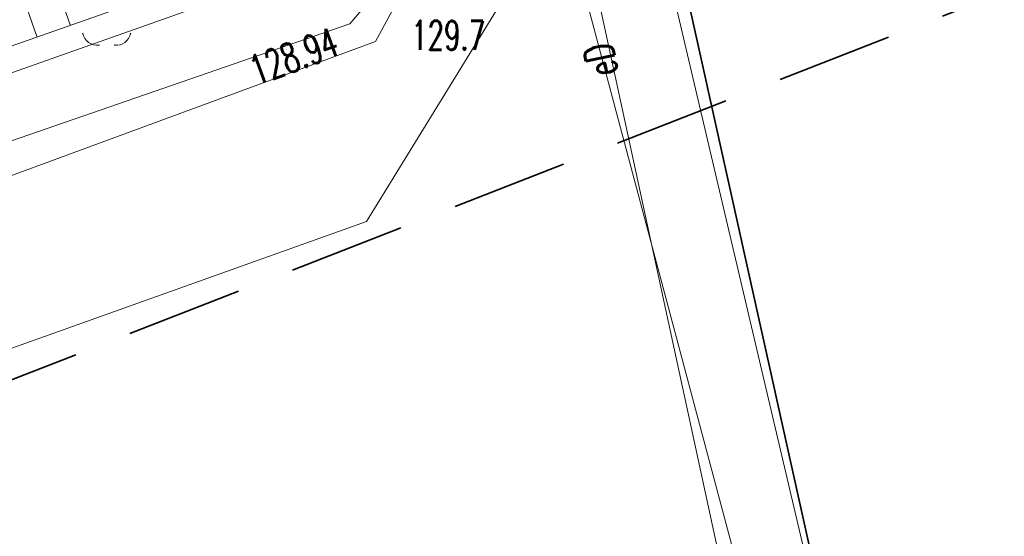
# Model space of a CAD drawing. Header units: metres. Extents: x 6496648 to 6497944, y 5962794 to 5963351.
# Tile 61 of 88: x 6497410 to 6497435, y 5963072 to 5963085. Entities that reach past the tile are written whole.
import ezdxf

# ---------------------------------------------------------------- set-up
doc = ezdxf.new("R2010")
doc.units = ezdxf.units.M
doc.header["$MEASUREMENT"] = 0
doc.linetypes.add('L_0_04', pattern=[1.5, 1, -0.5])
for name, color, linetype, lineweight in [('000_INNE__NIEZYDENTYFIKOWANE_', 8, 'CONTINUOUS', 13), ('217_GRANICA_KONTURU_KLASYFIKCYJNEGO', 8, 'CONTINUOUS', 13), ('218_GRANICA_UzYTKU', 8, 'CONTINUOUS', 13), ('219_LINIA_GRANICY', 3, 'CONTINUOUS', 35), ('drzewo_lisciaste__punkt_', 8, 'CONTINUOUS', 13), ('OGRODZENIE_TRWAlE__LINIA_', 8, 'CONTINUOUS', 13), ('PRZEWoD_ELEKTROENERGETYCZNY__LINIA_', 1, 'CONTINUOUS', 13), ('PRZEWoD_ELEKTROENERGETYCZNY__LINIA__ATR1', 1, 'CONTINUOUS', 13), ('PRZEWoD_TELEKOMUNIKACYJNY__LINIA_', 30, 'CONTINUOUS', 13), ('PUNKT_O_OKREsLONEJ_WYSOKOsCI__SIEc_ELEKTROENERGETYCZNA__ATR3', 1, 'CONTINUOUS', 13), ('PUNKT_WYSOKOsCIOWY_NATURALNY_ATR2', 8, 'CONTINUOUS', 13), ('SKARPA_NIEUMOCNIONA__POWIERZCHNIA_', 8, 'CONTINUOUS', 13), ('ZAKRES', 190, 'L_0_04', 35)]:
    doc.layers.add(name, color=color, linetype=linetype, lineweight=lineweight)
doc.styles.get("Standard").update_dxf_attribs({"font": 'simplex.shx'})

msp = doc.modelspace()

# ---------------------------------------------------------------- linework, layer by layer
at = {"layer": '000_INNE__NIEZYDENTYFIKOWANE_', "flags": 128}
for points in [[(6497411.22, 5963084.88), (6497410.32, 5963087.43)], [(6497410.36, 5963084.58), (6497409.92, 5963085.85)]]:
    msp.add_lwpolyline(points, dxfattribs=at)
at = {"layer": '217_GRANICA_KONTURU_KLASYFIKCYJNEGO', "flags": 128}
msp.add_lwpolyline([(6497432.49, 5963061.46), (6497425.44, 5963093.23)], dxfattribs=at)
at = {"layer": '218_GRANICA_UzYTKU', "flags": 128}
msp.add_lwpolyline([(6497425.44, 5963093.23), (6497432.49, 5963061.46)], dxfattribs=at)
at = {"layer": '219_LINIA_GRANICY', "flags": 128}
msp.add_lwpolyline([(6497425.44, 5963093.23), (6497432.49, 5963061.46)], dxfattribs=at)
at = {"layer": 'drzewo_lisciaste__punkt_'}
for centre, radius, start, end in [((6497411.924, 5963084.742), 0.388, 191.2505, 275.2328), ((6497412.407, 5963084.734), 0.375, 263.0061, 349.558)]:
    msp.add_arc(centre, radius, start, end, dxfattribs=at)
for p in [(6497411.54, 5963084.66), (6497412.78, 5963084.66), (6497411.69, 5963084.43), (6497411.96, 5963084.36), (6497412.36, 5963084.36), (6497412.63, 5963084.43)]:
    msp.add_point(p, dxfattribs=at)
at = {"layer": 'OGRODZENIE_TRWAlE__LINIA_', "flags": 128}
for points in [[(6497459.87, 5963102.56), (6497454.93, 5963100.55), (6497446.39, 5963097.38), (6497442.68, 5963096.05), (6497436.51, 5963094.11), (6497425.93, 5963090.88), (6497425.9, 5963089.38), (6497432.11, 5963062.95), (6497432.34, 5963061.89)], [(6497425.9, 5963089.38), (6497378.41, 5963072.58)]]:
    msp.add_lwpolyline(points, dxfattribs=at)
at = {"layer": 'PRZEWoD_ELEKTROENERGETYCZNY__LINIA_', "flags": 128}
for points in [[(6497487.45, 5963156.14), (6497489.85, 5963140.11), (6497477.09, 5963135.33), (6497465.18, 5963130.88), (6497457.06, 5963127.84), (6497447.51, 5963124.47), (6497428.41, 5963117.7), (6497428.38, 5963117.54), (6497426.62, 5963106.69), (6497425.35, 5963100.64), (6497423.43, 5963092.54), (6497423.39, 5963092.39), (6497419.09, 5963084.45), (6497394.13, 5963075.26), (6497377.5, 5963069.25), (6497359.4, 5963063.1), (6497344.68, 5963058.25), (6497337.97, 5963056.06), (6497319.61, 5963049.11), (6497313.85, 5963046.98), (6497305.53, 5963044.47), (6497298.28, 5963042.49), (6497271.23, 5963037.68)], [(6497486.85, 5963134.14), (6497489.83, 5963133.98), (6497489.84, 5963134.39), (6497491.12, 5963135.66), (6497490.96, 5963137.82), (6497477.64, 5963133.07), (6497444.82, 5963122.94), (6497428.73, 5963117.78), (6497411.52, 5963111.48), (6497410.88, 5963110.06), (6497419.17, 5963085.79), (6497418.43, 5963084.91), (6497368.11, 5963067.51), (6497326.52, 5963052.82), (6497303.09, 5963044.9), (6497255.44, 5963037.56), (6497250.69, 5963036.83), (6497248.79, 5963035.15), (6497247.28, 5963029.41), (6497246.67, 5963025.67), (6497246.14, 5963022.99)], [(6497486.85, 5963134.14), (6497486.84, 5963134.49), (6497467.01, 5963127.59), (6497425.64, 5963109.51), (6497421.91, 5963107.09), (6497418.45, 5963104.84), (6497419.94, 5963101.01), (6497422.86, 5963093.51), (6497423.45, 5963091.99), (6497430.25, 5963060.57), (6497393.49, 5963047.41)], [(6497486.85, 5963134.14), (6497482.7, 5963129.86), (6497458.38, 5963121.49), (6497436.52, 5963113.03), (6497420.35, 5963107.1), (6497417.5, 5963105.06), (6497422.72, 5963092.33), (6497428.65, 5963070.07), (6497429.47, 5963066.34), (6497431.37, 5963060.99)]]:
    msp.add_lwpolyline(points, dxfattribs=at)
at = {"layer": 'PRZEWoD_TELEKOMUNIKACYJNY__LINIA_', "flags": 128}
msp.add_lwpolyline([(6497261.71, 5963034.62), (6497300.12, 5963040.13), (6497313.75, 5963042.01), (6497359.93, 5963058.92), (6497407.54, 5963075.77), (6497418.86, 5963079.81), (6497425.22, 5963090.16), (6497463.74, 5963104.76)], dxfattribs=at)
at = {"layer": 'SKARPA_NIEUMOCNIONA__POWIERZCHNIA_', "flags": 128}
msp.add_lwpolyline([(6497416.9, 5963089.86), (6497419.39, 5963087.75), (6497399.79, 5963080.86), (6497385.62, 5963075.24), (6497378.36, 5963072.63), (6497367.01, 5963068.54), (6497349.33, 5963062.2), (6497348.59, 5963064.46), (6497366.23, 5963070.85), (6497384.54, 5963077.6), (6497400.68, 5963083.88)], dxfattribs=at)
at = {"layer": 'ZAKRES', "ltscale": 3, "flags": 128}
msp.add_lwpolyline([(6497692.5, 5963219.5), (6497716, 5963186.5), (6497672.2, 5963172.1), (6497502, 5963111.8), (6497349, 5963052), (6497312.6, 5963038.4), (6497228.6, 5963030.4), (6497133.5, 5963045.2), (6496948.4, 5963119.5), (6496936.6, 5963083.2), (6496927.9, 5963075.7), (6496873, 5963095.9), (6496849.7, 5963104.2), (6496824.8, 5963105.1), (6496784.8, 5963107.4), (6496786.6, 5963174.3), (6496788.5, 5963184), (6496695.2, 5963217.9), (6496711.8, 5963253.1), (6496961, 5963151.5), (6497143.1, 5963082.8), (6497228.1, 5963066.8), (6497302.3, 5963072), (6497492.1, 5963142.6)], close=True, dxfattribs=at)

# ---------------------------------------------------------------- texts
at = {"layer": 'PRZEWoD_ELEKTROENERGETYCZNY__LINIA__ATR1', "width": 0.66}
msp.add_text('eD', height=0.75, rotation=-257.5, dxfattribs=at).set_placement((6497425.35, 5963083.65))
at = {"layer": 'PUNKT_O_OKREsLONEJ_WYSOKOsCI__SIEc_ELEKTROENERGETYCZNA__ATR3', "width": 0.66}
msp.add_text('128.94', height=0.75, rotation=20.2, dxfattribs=at).set_placement((6497416.02, 5963083.32))
at = {"layer": 'PUNKT_WYSOKOsCIOWY_NATURALNY_ATR2', "width": 0.66}
msp.add_text('129.7', height=0.75, dxfattribs=at).set_placement((6497420.01, 5963084.24))

doc.saveas('drawing.dxf')
